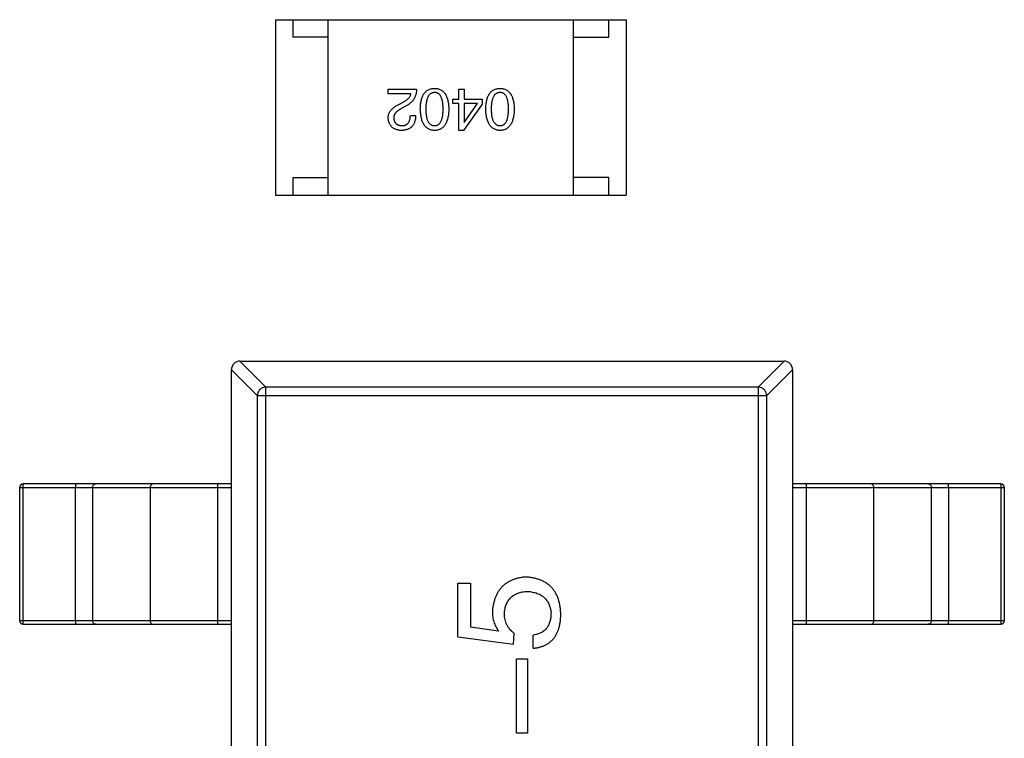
# Model space of a CAD drawing. Header units: millimetres. Extents: x 134 to 283, y 142 to 332.
# Tile 78 of 145: x 208.96 to 211.76, y 185.51 to 187.56. Entities that reach past the tile are written whole.
import ezdxf

# ---------------------------------------------------------------- set-up
doc = ezdxf.new("R2010")
doc.units = ezdxf.units.MM
doc.header["$LTSCALE"] = 0.1
doc.layers.get('0').update_dxf_attribs({"linetype": 'CONTINUOUS'})

msp = doc.modelspace()

# ---------------------------------------------------------------- linework, layer by layer
at = {"color": 7, "linetype": 'Continuous'}
for p, q in [((209.6871, 187.5595), (210.6871, 187.5595)), ((209.6871, 187.5595), (209.6871, 187.0595)), ((209.7371, 187.5095), (209.7371, 187.5595)), ((209.8371, 187.0595), (209.8371, 187.5595)), ((210.5371, 187.0595), (210.5371, 187.5595)), ((210.6371, 187.5095), (210.6371, 187.5595)), ((210.6871, 187.5595), (210.6871, 187.0595)), ((209.8371, 187.5095), (209.7371, 187.5095)), ((210.5371, 187.5095), (210.6371, 187.5095)), ((210.0086, 187.3619), (210.0893, 187.3619)), ((210.0086, 187.3481), (210.0086, 187.3619)), ((210.2102, 187.3619), (210.2246, 187.3619)), ((210.2102, 187.333), (210.2102, 187.3619)), ((210.2246, 187.3619), (210.2246, 187.333)), ((210.0729, 187.3481), (210.0086, 187.3481)), ((210.1925, 187.333), (210.2102, 187.333)), ((210.1925, 187.3205), (210.1925, 187.333)), ((210.2246, 187.333), (210.2764, 187.333)), ((210.2764, 187.333), (210.2764, 187.3186)), ((210.0407, 187.3186), (210.0532, 187.3258)), ((210.0617, 187.3153), (210.046, 187.3061)), ((210.2102, 187.3205), (210.1925, 187.3205)), ((210.2102, 187.2438), (210.2102, 187.3205)), ((210.2764, 187.3186), (210.2227, 187.2438)), ((210.2627, 187.3205), (210.2246, 187.3205)), ((210.2246, 187.3205), (210.2246, 187.2668)), ((210.2253, 187.2668), (210.2627, 187.3205)), ((210.0715, 187.2864), (210.0866, 187.2864)), ((210.2227, 187.2438), (210.2102, 187.2438)), ((210.2246, 187.2668), (210.2253, 187.2668)), ((209.7371, 187.1095), (209.8371, 187.1095)), ((209.7371, 187.0595), (209.7371, 187.1095)), ((210.6371, 187.1095), (210.5371, 187.1095)), ((210.6371, 187.0595), (210.6371, 187.1095)), ((209.6871, 187.0595), (210.6871, 187.0595)), ((209.6597, 186.5126), (209.5859, 186.5864)), ((209.5863, 186.5864), (211.1363, 186.5864)), ((211.1368, 186.5864), (211.063, 186.5126)), ((209.5613, 186.5618), (209.6351, 186.488)), ((209.5613, 183.6114), (209.5613, 186.5614)), ((211.0875, 186.488), (211.1613, 186.5618)), ((211.1613, 186.5614), (211.1613, 183.6114)), ((209.6351, 186.488), (211.0875, 186.488)), ((209.6351, 186.488), (209.6351, 183.6847)), ((211.063, 186.5126), (209.6597, 186.5126)), ((209.6597, 183.6602), (209.6597, 186.5126)), ((211.063, 186.5126), (211.063, 183.6602)), ((211.0875, 183.6847), (211.0875, 186.488)), ((209.5613, 186.2364), (208.9679, 186.2364)), ((209.5223, 185.8364), (209.5223, 186.2364)), ((211.7547, 186.2364), (211.1613, 186.2364)), ((211.2003, 186.2364), (211.2003, 185.8364)), ((208.9579, 186.2264), (209.5613, 186.2264)), ((208.9579, 185.8464), (208.9579, 186.2264)), ((208.9674, 185.8464), (208.9674, 186.2264)), ((209.1168, 185.8464), (209.1168, 186.2264)), ((209.1656, 186.2264), (209.1656, 185.8464)), ((209.3297, 186.2264), (209.3297, 185.8464)), ((211.1613, 186.2264), (211.7647, 186.2264)), ((211.3929, 185.8464), (211.3929, 186.2264)), ((211.557, 185.8464), (211.557, 186.2264)), ((211.6058, 186.2264), (211.6058, 185.8464)), ((211.7552, 186.2264), (211.7552, 185.8464)), ((211.7647, 186.2264), (211.7647, 185.8464)), ((210.2069, 185.9531), (210.243, 185.9531)), ((210.2069, 185.8007), (210.2069, 185.9531)), ((210.243, 185.9531), (210.243, 185.8285)), ((209.5613, 185.8464), (208.9579, 185.8464)), ((211.7647, 185.8464), (211.1613, 185.8464)), ((208.9679, 185.8364), (209.5613, 185.8364)), ((210.3233, 185.817), (210.243, 185.8285)), ((211.1613, 185.8364), (211.7547, 185.8364)), ((210.2069, 185.8007), (210.3659, 185.7793)), ((210.3659, 185.7793), (210.3676, 185.8105)), ((210.4216, 185.7679), (210.4216, 185.8056)), ((210.3741, 185.7378), (210.4053, 185.7378)), ((210.3741, 185.5263), (210.3741, 185.7378)), ((210.4053, 185.7378), (210.4053, 185.5263)), ((210.4053, 185.5263), (210.3741, 185.5263))]:
    msp.add_line(p, q, dxfattribs=at)
for centre, radius, start, end in [((209.5863, 186.5614), 0.025, 90, 180), ((211.1363, 186.5614), 0.025, 0, 90), ((208.9679, 186.2264), 0.01, 90, 180), ((211.7547, 186.2264), 0.01, 0, 89.9999), ((208.9679, 185.8464), 0.01, 180, 269.9999), ((211.7547, 185.8464), 0.01, 270, 0)]:
    msp.add_arc(centre, radius, start, end, dxfattribs=at)
for points, knots in [([(210.0893, 187.3619), (210.0892, 187.3605), (210.0891, 187.3579), (210.0887, 187.3541), (210.0881, 187.3505), (210.0873, 187.3469), (210.0863, 187.3435), (210.0851, 187.3402), (210.0837, 187.3371), (210.0821, 187.3341), (210.0803, 187.3313), (210.0782, 187.3286), (210.076, 187.326), (210.0735, 187.3236), (210.0709, 187.3213), (210.068, 187.3191), (210.065, 187.3171), (210.0628, 187.3159), (210.0617, 187.3153)], [0, 0, 0, 0, 0.069512, 0.136307, 0.201431, 0.265186, 0.327322, 0.388242, 0.448098, 0.507757, 0.566952, 0.626243, 0.686026, 0.745963, 0.807549, 0.869906, 0.934172, 1, 1, 1, 1]), ([(210.0999, 187.3048), (210.1, 187.3072), (210.1001, 187.3117), (210.1007, 187.3184), (210.1016, 187.3246), (210.1028, 187.3303), (210.1043, 187.3356), (210.1061, 187.3404), (210.1082, 187.3448), (210.1106, 187.3487), (210.1133, 187.3522), (210.1163, 187.3553), (210.1196, 187.3579), (210.1232, 187.36), (210.1271, 187.3616), (210.1313, 187.3629), (210.1358, 187.3636), (210.139, 187.3638), (210.1405, 187.3638)], [0, 0, 0, 0, 0.08769, 0.170218, 0.24749, 0.319818, 0.387758, 0.451391, 0.511445, 0.568185, 0.622681, 0.67526, 0.726746, 0.778428, 0.830764, 0.884397, 0.940866, 1, 1, 1, 1]), ([(210.1405, 187.3638), (210.1421, 187.3638), (210.1452, 187.3636), (210.1497, 187.3629), (210.1539, 187.3616), (210.1579, 187.36), (210.1615, 187.3579), (210.1648, 187.3553), (210.1678, 187.3522), (210.1705, 187.3487), (210.1729, 187.3448), (210.175, 187.3404), (210.1768, 187.3356), (210.1783, 187.3303), (210.1795, 187.3246), (210.1803, 187.3184), (210.181, 187.3117), (210.1811, 187.3072), (210.1812, 187.3048)], [0, 0, 0, 0, 0.059135, 0.115606, 0.169241, 0.221578, 0.273261, 0.324749, 0.377329, 0.431642, 0.488541, 0.548597, 0.612232, 0.680174, 0.752504, 0.829777, 0.912307, 1, 1, 1, 1]), ([(210.2864, 187.3048), (210.2865, 187.3072), (210.2867, 187.3117), (210.2873, 187.3184), (210.2881, 187.3246), (210.2894, 187.3303), (210.2908, 187.3356), (210.2926, 187.3404), (210.2947, 187.3448), (210.2971, 187.3487), (210.2998, 187.3522), (210.3028, 187.3553), (210.3061, 187.3579), (210.3097, 187.36), (210.3137, 187.3616), (210.3179, 187.3629), (210.3224, 187.3636), (210.3255, 187.3638), (210.3271, 187.3638)], [0, 0, 0, 0, 0.08769, 0.170218, 0.24749, 0.319818, 0.387758, 0.451391, 0.511445, 0.568185, 0.622681, 0.67526, 0.726746, 0.778428, 0.830764, 0.884397, 0.940866, 1, 1, 1, 1]), ([(210.3271, 187.3638), (210.3287, 187.3638), (210.3318, 187.3636), (210.3363, 187.3629), (210.3405, 187.3616), (210.3444, 187.36), (210.348, 187.3579), (210.3513, 187.3553), (210.3543, 187.3522), (210.357, 187.3487), (210.3594, 187.3448), (210.3615, 187.3404), (210.3633, 187.3356), (210.3648, 187.3303), (210.366, 187.3246), (210.3669, 187.3184), (210.3675, 187.3117), (210.3676, 187.3072), (210.3677, 187.3048)], [0, 0, 0, 0, 0.059135, 0.115606, 0.169241, 0.221578, 0.273261, 0.324749, 0.377329, 0.431642, 0.488541, 0.548597, 0.612232, 0.680174, 0.752504, 0.829777, 0.912307, 1, 1, 1, 1]), ([(210.0532, 187.3258), (210.0546, 187.3266), (210.0573, 187.3282), (210.061, 187.3308), (210.0642, 187.3334), (210.0669, 187.3362), (210.0692, 187.339), (210.0709, 187.3419), (210.0722, 187.3449), (210.0726, 187.347), (210.0729, 187.3481)], [0, 0, 0, 0, 0.158292, 0.304606, 0.440272, 0.565336, 0.681745, 0.791834, 0.896966, 1, 1, 1, 1]), ([(210.1405, 187.352), (210.1395, 187.352), (210.1376, 187.3518), (210.1347, 187.3512), (210.1321, 187.3502), (210.1296, 187.3489), (210.1273, 187.3472), (210.1253, 187.3451), (210.1234, 187.3426), (210.1218, 187.3399), (210.1203, 187.3367), (210.1191, 187.3332), (210.118, 187.3293), (210.1171, 187.3251), (210.1164, 187.3205), (210.116, 187.3156), (210.1157, 187.3103), (210.1156, 187.3067), (210.1156, 187.3048)], [0, 0, 0, 0, 0.050879, 0.099377, 0.146973, 0.193618, 0.240619, 0.289461, 0.34047, 0.395283, 0.453059, 0.515633, 0.582666, 0.655287, 0.732971, 0.815933, 0.905166, 1, 1, 1, 1]), ([(210.1648, 187.3048), (210.1648, 187.3067), (210.1648, 187.3104), (210.1645, 187.3158), (210.164, 187.3207), (210.1634, 187.3254), (210.1625, 187.3296), (210.1615, 187.3335), (210.1602, 187.337), (210.1588, 187.3402), (210.1572, 187.343), (210.1554, 187.3454), (210.1534, 187.3474), (210.1512, 187.3491), (210.1488, 187.3504), (210.1462, 187.3514), (210.1434, 187.3519), (210.1415, 187.352), (210.1405, 187.352)], [0, 0, 0, 0, 0.096457, 0.187288, 0.27178, 0.350132, 0.423455, 0.491343, 0.554037, 0.612253, 0.666313, 0.717038, 0.764921, 0.811214, 0.856775, 0.902988, 0.950234, 1, 1, 1, 1]), ([(210.3271, 187.352), (210.3261, 187.352), (210.3241, 187.3518), (210.3212, 187.3512), (210.3186, 187.3502), (210.3161, 187.3489), (210.3138, 187.3472), (210.3118, 187.3451), (210.3099, 187.3426), (210.3083, 187.3399), (210.3068, 187.3367), (210.3056, 187.3332), (210.3045, 187.3293), (210.3036, 187.3251), (210.303, 187.3205), (210.3025, 187.3156), (210.3022, 187.3103), (210.3022, 187.3067), (210.3021, 187.3048)], [0, 0, 0, 0, 0.050879, 0.099377, 0.146973, 0.193618, 0.240619, 0.289461, 0.34047, 0.395283, 0.453059, 0.515633, 0.582666, 0.655287, 0.732971, 0.815933, 0.905166, 1, 1, 1, 1]), ([(210.3513, 187.3048), (210.3513, 187.3067), (210.3513, 187.3104), (210.351, 187.3158), (210.3505, 187.3207), (210.3499, 187.3254), (210.349, 187.3296), (210.348, 187.3335), (210.3468, 187.337), (210.3453, 187.3402), (210.3437, 187.343), (210.3419, 187.3454), (210.3399, 187.3474), (210.3377, 187.3491), (210.3353, 187.3504), (210.3327, 187.3514), (210.33, 187.3519), (210.328, 187.352), (210.3271, 187.352)], [0, 0, 0, 0, 0.096457, 0.187288, 0.27178, 0.350132, 0.423455, 0.491343, 0.554037, 0.612253, 0.666313, 0.717038, 0.764921, 0.811214, 0.856775, 0.902988, 0.950234, 1, 1, 1, 1]), ([(210.0086, 187.2792), (210.0086, 187.2802), (210.0085, 187.2822), (210.0088, 187.2851), (210.0093, 187.288), (210.01, 187.2908), (210.0111, 187.2935), (210.0125, 187.2962), (210.0141, 187.2988), (210.016, 187.3012), (210.0181, 187.3037), (210.0205, 187.306), (210.0232, 187.3083), (210.0262, 187.3105), (210.0294, 187.3127), (210.0329, 187.3147), (210.0367, 187.3167), (210.0394, 187.318), (210.0407, 187.3186)], [0, 0, 0, 0, 0.055083, 0.109453, 0.162685, 0.21614, 0.26961, 0.324284, 0.380202, 0.437433, 0.497084, 0.559152, 0.624288, 0.692446, 0.763862, 0.838743, 0.917269, 1, 1, 1, 1]), ([(210.046, 187.3061), (210.045, 187.3056), (210.0432, 187.3047), (210.0406, 187.3032), (210.0383, 187.3016), (210.036, 187.3), (210.034, 187.2984), (210.0322, 187.2968), (210.0305, 187.2951), (210.0291, 187.2934), (210.0278, 187.2916), (210.0267, 187.2899), (210.0259, 187.288), (210.0251, 187.2862), (210.0247, 187.2843), (210.0243, 187.2824), (210.0242, 187.2805), (210.0243, 187.2792), (210.0243, 187.2786)], [0, 0, 0, 0, 0.084365, 0.165386, 0.24176, 0.314729, 0.38433, 0.449952, 0.513164, 0.5734, 0.630824, 0.68644, 0.740136, 0.792605, 0.844515, 0.896112, 0.947763, 1, 1, 1, 1]), ([(210.1405, 187.2438), (210.139, 187.2439), (210.1359, 187.2441), (210.1315, 187.245), (210.1273, 187.2463), (210.1235, 187.248), (210.1199, 187.2503), (210.1166, 187.253), (210.1136, 187.2561), (210.1109, 187.2597), (210.1085, 187.2638), (210.1064, 187.2683), (210.1046, 187.2733), (210.1031, 187.2787), (210.1018, 187.2846), (210.1009, 187.2909), (210.1002, 187.2977), (210.1, 187.3024), (210.0999, 187.3048)], [0, 0, 0, 0, 0.057415, 0.112361, 0.16496, 0.216437, 0.267441, 0.318839, 0.371478, 0.426325, 0.483626, 0.544235, 0.608673, 0.677374, 0.750405, 0.828394, 0.911525, 1, 1, 1, 1]), ([(210.1156, 187.3048), (210.1156, 187.3029), (210.1157, 187.2992), (210.116, 187.2939), (210.1164, 187.2889), (210.1171, 187.2842), (210.118, 187.28), (210.119, 187.2761), (210.1203, 187.2726), (210.1218, 187.2694), (210.1234, 187.2667), (210.1253, 187.2642), (210.1273, 187.2622), (210.1296, 187.2605), (210.1321, 187.2592), (210.1347, 187.2582), (210.1376, 187.2577), (210.1395, 187.2576), (210.1405, 187.2576)], [0, 0, 0, 0, 0.095719, 0.185854, 0.269738, 0.347952, 0.420315, 0.487894, 0.550245, 0.608186, 0.662454, 0.713283, 0.761375, 0.808209, 0.854301, 0.901312, 0.949396, 1, 1, 1, 1]), ([(210.1405, 187.2576), (210.1415, 187.2576), (210.1434, 187.2577), (210.1462, 187.2582), (210.1488, 187.2592), (210.1512, 187.2605), (210.1534, 187.2622), (210.1554, 187.2642), (210.1572, 187.2667), (210.1588, 187.2694), (210.1602, 187.2726), (210.1615, 187.2761), (210.1625, 187.28), (210.1634, 187.2842), (210.164, 187.2889), (210.1645, 187.2939), (210.1648, 187.2992), (210.1648, 187.3029), (210.1648, 187.3048)], [0, 0, 0, 0, 0.049764, 0.097007, 0.143217, 0.188577, 0.235116, 0.282997, 0.333719, 0.387776, 0.445989, 0.508679, 0.576563, 0.649481, 0.728235, 0.812722, 0.903548, 1, 1, 1, 1]), ([(210.1812, 187.3048), (210.1811, 187.3024), (210.181, 187.2976), (210.1803, 187.2908), (210.1795, 187.2844), (210.1782, 187.2785), (210.1768, 187.273), (210.175, 187.268), (210.1729, 187.2635), (210.1705, 187.2594), (210.1678, 187.2558), (210.1648, 187.2527), (210.1615, 187.25), (210.1579, 187.2478), (210.1539, 187.2461), (210.1497, 187.2448), (210.1452, 187.244), (210.1421, 187.2439), (210.1405, 187.2438)], [0, 0, 0, 0, 0.088823, 0.172287, 0.250296, 0.323438, 0.392244, 0.456221, 0.516635, 0.573871, 0.628, 0.680335, 0.731489, 0.782557, 0.834044, 0.886738, 0.942089, 1, 1, 1, 1]), ([(210.3271, 187.2438), (210.3255, 187.2439), (210.3224, 187.2441), (210.318, 187.245), (210.3139, 187.2463), (210.31, 187.248), (210.3064, 187.2503), (210.3031, 187.253), (210.3002, 187.2561), (210.2975, 187.2597), (210.295, 187.2638), (210.2929, 187.2683), (210.2911, 187.2733), (210.2896, 187.2787), (210.2884, 187.2846), (210.2874, 187.2909), (210.2867, 187.2977), (210.2865, 187.3024), (210.2864, 187.3048)], [0, 0, 0, 0, 0.057415, 0.112361, 0.16496, 0.216437, 0.267441, 0.318839, 0.371478, 0.426325, 0.483626, 0.544235, 0.608673, 0.677374, 0.750405, 0.828394, 0.911525, 1, 1, 1, 1]), ([(210.3021, 187.3048), (210.3022, 187.3029), (210.3022, 187.2992), (210.3025, 187.2939), (210.303, 187.2889), (210.3036, 187.2842), (210.3045, 187.28), (210.3056, 187.2761), (210.3068, 187.2726), (210.3083, 187.2694), (210.31, 187.2667), (210.3118, 187.2642), (210.3139, 187.2622), (210.3161, 187.2605), (210.3186, 187.2592), (210.3212, 187.2582), (210.3241, 187.2577), (210.3261, 187.2576), (210.3271, 187.2576)], [0, 0, 0, 0, 0.095719, 0.185854, 0.269738, 0.347952, 0.420315, 0.487894, 0.550245, 0.608186, 0.662454, 0.713283, 0.761375, 0.808209, 0.854301, 0.901312, 0.949396, 1, 1, 1, 1]), ([(210.3271, 187.2576), (210.328, 187.2576), (210.33, 187.2577), (210.3327, 187.2582), (210.3353, 187.2592), (210.3377, 187.2605), (210.3399, 187.2622), (210.3419, 187.2642), (210.3437, 187.2667), (210.3453, 187.2694), (210.3468, 187.2726), (210.348, 187.2761), (210.349, 187.28), (210.3499, 187.2842), (210.3505, 187.2889), (210.351, 187.2939), (210.3513, 187.2992), (210.3513, 187.3029), (210.3513, 187.3048)], [0, 0, 0, 0, 0.049764, 0.097007, 0.143217, 0.188577, 0.235116, 0.282997, 0.333719, 0.387776, 0.445989, 0.508679, 0.576563, 0.649481, 0.728235, 0.812722, 0.903548, 1, 1, 1, 1]), ([(210.3677, 187.3048), (210.3676, 187.3024), (210.3675, 187.2976), (210.3669, 187.2908), (210.366, 187.2844), (210.3648, 187.2785), (210.3633, 187.273), (210.3615, 187.268), (210.3594, 187.2635), (210.357, 187.2594), (210.3543, 187.2558), (210.3513, 187.2527), (210.348, 187.25), (210.3444, 187.2478), (210.3405, 187.2461), (210.3363, 187.2448), (210.3318, 187.244), (210.3287, 187.2439), (210.3271, 187.2438)], [0, 0, 0, 0, 0.088823, 0.172287, 0.250296, 0.323438, 0.392244, 0.456221, 0.516635, 0.573871, 0.628, 0.680335, 0.731489, 0.782557, 0.834044, 0.886738, 0.942089, 1, 1, 1, 1]), ([(210.046, 187.2438), (210.0445, 187.2439), (210.0417, 187.2441), (210.0377, 187.2447), (210.0339, 187.2456), (210.0304, 187.2467), (210.0271, 187.2481), (210.0241, 187.2497), (210.0214, 187.2515), (210.0189, 187.2536), (210.0167, 187.256), (210.0147, 187.2585), (210.013, 187.2614), (210.0116, 187.2645), (210.0104, 187.2678), (210.0096, 187.2714), (210.0089, 187.2752), (210.0087, 187.2779), (210.0086, 187.2792)], [0, 0, 0, 0, 0.074847, 0.14558, 0.212628, 0.276599, 0.337792, 0.396608, 0.453638, 0.509854, 0.565589, 0.621545, 0.678777, 0.737222, 0.798388, 0.862259, 0.929312, 1, 1, 1, 1]), ([(210.0243, 187.2786), (210.0244, 187.2778), (210.0245, 187.2762), (210.0249, 187.2738), (210.0255, 187.2717), (210.0263, 187.2697), (210.0272, 187.2678), (210.0282, 187.2661), (210.0295, 187.2645), (210.0309, 187.2631), (210.0324, 187.2619), (210.0342, 187.2608), (210.0361, 187.2599), (210.0381, 187.2591), (210.0404, 187.2585), (210.0427, 187.258), (210.0453, 187.2577), (210.047, 187.2576), (210.0479, 187.2576)], [0, 0, 0, 0, 0.069456, 0.136175, 0.198596, 0.258993, 0.316838, 0.37342, 0.428889, 0.48454, 0.540119, 0.597644, 0.65702, 0.718534, 0.783117, 0.851564, 0.923888, 1, 1, 1, 1]), ([(210.0866, 187.2864), (210.0866, 187.2848), (210.0865, 187.2815), (210.0859, 187.2768), (210.0851, 187.2724), (210.0839, 187.2683), (210.0825, 187.2646), (210.0807, 187.2611), (210.0786, 187.2579), (210.0762, 187.2551), (210.0735, 187.2525), (210.0704, 187.2504), (210.0671, 187.2485), (210.0635, 187.2469), (210.0595, 187.2456), (210.0553, 187.2447), (210.0507, 187.2441), (210.0476, 187.2439), (210.046, 187.2438)], [0, 0, 0, 0, 0.074935, 0.145873, 0.212498, 0.27598, 0.33603, 0.394042, 0.450372, 0.505546, 0.560812, 0.616481, 0.673265, 0.732328, 0.7938, 0.858943, 0.92718, 1, 1, 1, 1]), ([(210.0479, 187.2576), (210.0489, 187.2576), (210.0507, 187.2577), (210.0533, 187.258), (210.0557, 187.2586), (210.058, 187.2593), (210.0601, 187.2604), (210.062, 187.2616), (210.0638, 187.2631), (210.0653, 187.2648), (210.0668, 187.2667), (210.068, 187.2689), (210.069, 187.2713), (210.0699, 187.2739), (210.0706, 187.2767), (210.0711, 187.2797), (210.0714, 187.283), (210.0715, 187.2853), (210.0715, 187.2864)], [0, 0, 0, 0, 0.065945, 0.127767, 0.186553, 0.242898, 0.297728, 0.351599, 0.404854, 0.459191, 0.515338, 0.573322, 0.634405, 0.698538, 0.767039, 0.84022, 0.917406, 1, 1, 1, 1]), ([(209.6597, 186.5126), (209.6565, 186.5124), (209.6502, 186.511), (209.6422, 186.5055), (209.6367, 186.4975), (209.6352, 186.4912), (209.6351, 186.488)], [0, 0, 0, 0, 0.248875, 0.5, 0.751125, 1, 1, 1, 1]), ([(211.0875, 186.488), (211.0874, 186.4912), (211.0859, 186.4975), (211.0804, 186.5055), (211.0724, 186.511), (211.0661, 186.5124), (211.063, 186.5126)], [0, 0, 0, 0, 0.248875, 0.5, 0.751125, 1, 1, 1, 1]), ([(208.9674, 186.2264), (208.9674, 186.227), (208.9674, 186.2283), (208.9674, 186.2302), (208.9675, 186.2319), (208.9675, 186.2334), (208.9676, 186.2346), (208.9677, 186.2354), (208.9677, 186.2359), (208.9678, 186.2362), (208.9678, 186.2363), (208.9679, 186.2364), (208.9679, 186.2364)], [0, 0, 0, 0, 0.193983, 0.380898, 0.552981, 0.703877, 0.827918, 0.920311, 0.953571, 0.977793, 0.992993, 1, 1, 1, 1]), ([(209.1174, 186.2364), (209.1173, 186.2364), (209.1173, 186.2363), (209.1173, 186.2362), (209.1172, 186.2359), (209.1171, 186.2354), (209.1171, 186.2346), (209.117, 186.2334), (209.1169, 186.2319), (209.1169, 186.2302), (209.1168, 186.2283), (209.1168, 186.227), (209.1168, 186.2264)], [0, 0, 0, 0, 0.007007, 0.022207, 0.046429, 0.079689, 0.172082, 0.296123, 0.447019, 0.619102, 0.806017, 1, 1, 1, 1]), ([(209.1656, 186.2264), (209.1656, 186.2277), (209.1661, 186.2303), (209.1682, 186.2336), (209.1713, 186.2359), (209.1738, 186.2364), (209.175, 186.2364)], [0, 0, 0, 0, 0.257168, 0.51015, 0.757191, 1, 1, 1, 1]), ([(209.3391, 186.2364), (209.3379, 186.2364), (209.3354, 186.2359), (209.3322, 186.2336), (209.3302, 186.2303), (209.3297, 186.2277), (209.3297, 186.2264)], [0, 0, 0, 0, 0.242809, 0.48985, 0.742832, 1, 1, 1, 1]), ([(211.3929, 186.2264), (211.3929, 186.2277), (211.3924, 186.2303), (211.3904, 186.2336), (211.3873, 186.2359), (211.3847, 186.2364), (211.3835, 186.2364)], [0, 0, 0, 0, 0.257168, 0.51015, 0.757191, 1, 1, 1, 1]), ([(211.5476, 186.2364), (211.5488, 186.2364), (211.5513, 186.2359), (211.5544, 186.2336), (211.5565, 186.2303), (211.557, 186.2277), (211.557, 186.2264)], [0, 0, 0, 0, 0.242809, 0.48985, 0.742832, 1, 1, 1, 1]), ([(211.6058, 186.2264), (211.6058, 186.227), (211.6058, 186.2283), (211.6057, 186.2302), (211.6057, 186.2319), (211.6056, 186.2334), (211.6056, 186.2346), (211.6055, 186.2354), (211.6054, 186.2359), (211.6054, 186.2362), (211.6053, 186.2363), (211.6053, 186.2364), (211.6053, 186.2364)], [0, 0, 0, 0, 0.193983, 0.380898, 0.552981, 0.703877, 0.827918, 0.920311, 0.953571, 0.977793, 0.992993, 1, 1, 1, 1]), ([(211.7547, 186.2364), (211.7547, 186.2364), (211.7548, 186.2363), (211.7548, 186.2362), (211.7549, 186.2359), (211.755, 186.2354), (211.755, 186.2346), (211.7551, 186.2334), (211.7552, 186.2319), (211.7552, 186.2302), (211.7552, 186.2283), (211.7552, 186.227), (211.7552, 186.2264)], [0, 0, 0, 0, 0.007007, 0.022207, 0.046429, 0.079689, 0.172082, 0.296123, 0.447019, 0.619102, 0.806017, 1, 1, 1, 1]), ([(210.4003, 185.9711), (210.3968, 185.9708), (210.3899, 185.9702), (210.3799, 185.9683), (210.3706, 185.9658), (210.3618, 185.9627), (210.3537, 185.9588), (210.3462, 185.9544), (210.3393, 185.9492), (210.333, 185.9434), (210.3274, 185.9368), (210.3222, 185.9297), (210.3179, 185.9218), (210.3141, 185.9133), (210.3109, 185.9041), (210.3084, 185.8943), (210.3064, 185.8838), (210.3056, 185.8765), (210.3053, 185.8728)], [0, 0, 0, 0, 0.070056, 0.136784, 0.200181, 0.261459, 0.320361, 0.377607, 0.434201, 0.490556, 0.547297, 0.604711, 0.66384, 0.725285, 0.788826, 0.855809, 0.925831, 1, 1, 1, 1]), ([(210.5003, 185.8629), (210.5002, 185.8671), (210.4999, 185.8751), (210.4985, 185.8867), (210.4965, 185.8976), (210.4937, 185.9077), (210.4901, 185.9171), (210.4857, 185.9258), (210.4805, 185.9337), (210.4747, 185.941), (210.468, 185.9474), (210.4605, 185.953), (210.4524, 185.958), (210.4434, 185.9621), (210.4337, 185.9655), (210.4233, 185.9683), (210.412, 185.9701), (210.4043, 185.9708), (210.4003, 185.9711)], [0, 0, 0, 0, 0.074337, 0.144658, 0.211298, 0.274399, 0.334717, 0.392948, 0.449757, 0.505394, 0.56075, 0.616858, 0.674126, 0.733366, 0.795021, 0.859694, 0.927941, 1, 1, 1, 1]), ([(210.3397, 185.8662), (210.3399, 185.8687), (210.3402, 185.8735), (210.3413, 185.8804), (210.3428, 185.8869), (210.3449, 185.8929), (210.3474, 185.8985), (210.3503, 185.9037), (210.3537, 185.9084), (210.3576, 185.9126), (210.362, 185.9164), (210.3668, 185.9198), (210.3721, 185.9226), (210.3779, 185.925), (210.384, 185.9271), (210.3907, 185.9285), (210.3978, 185.9297), (210.4027, 185.93), (210.4053, 185.9302)], [0, 0, 0, 0, 0.071832, 0.140066, 0.204455, 0.266341, 0.32589, 0.383089, 0.439379, 0.495454, 0.551183, 0.608094, 0.666555, 0.726952, 0.789772, 0.856464, 0.926451, 1, 1, 1, 1]), ([(210.4053, 185.9302), (210.4078, 185.9299), (210.4127, 185.9295), (210.4199, 185.9283), (210.4265, 185.9266), (210.4328, 185.9246), (210.4386, 185.9223), (210.4439, 185.9195), (210.4488, 185.9162), (210.4533, 185.9127), (210.4572, 185.9086), (210.4608, 185.9042), (210.4639, 185.8994), (210.4665, 185.8942), (210.4687, 185.8886), (210.4705, 185.8826), (210.4717, 185.8762), (210.4722, 185.8718), (210.4725, 185.8695)], [0, 0, 0, 0, 0.076076, 0.147929, 0.216494, 0.28139, 0.343555, 0.403665, 0.461756, 0.518574, 0.57465, 0.630617, 0.687539, 0.745203, 0.805007, 0.867454, 0.932274, 1, 1, 1, 1]), ([(210.3053, 185.8728), (210.3053, 185.8702), (210.3054, 185.8651), (210.3063, 185.8576), (210.3077, 185.8503), (210.3096, 185.8432), (210.3122, 185.8364), (210.3153, 185.8297), (210.319, 185.8232), (210.3218, 185.8191), (210.3233, 185.817)], [0, 0, 0, 0, 0.129488, 0.255609, 0.38009, 0.502685, 0.625504, 0.749031, 0.873124, 1, 1, 1, 1]), ([(210.4725, 185.8695), (210.4724, 185.8672), (210.4724, 185.8627), (210.4717, 185.8561), (210.4708, 185.8499), (210.4694, 185.8441), (210.4676, 185.8387), (210.4654, 185.8336), (210.4629, 185.829), (210.4599, 185.8248), (210.4564, 185.821), (210.4526, 185.8176), (210.4485, 185.8145), (210.4439, 185.8119), (210.4389, 185.8097), (210.4335, 185.8079), (210.4277, 185.8065), (210.4237, 185.8059), (210.4216, 185.8056)], [0, 0, 0, 0, 0.076648, 0.148913, 0.217705, 0.28283, 0.345406, 0.405074, 0.462929, 0.519315, 0.57498, 0.630645, 0.68742, 0.745021, 0.804689, 0.866635, 0.93176, 1, 1, 1, 1]), ([(208.9679, 185.8364), (208.9679, 185.8364), (208.9678, 185.8365), (208.9678, 185.8366), (208.9677, 185.8368), (208.9677, 185.8373), (208.9676, 185.8382), (208.9675, 185.8394), (208.9675, 185.8409), (208.9674, 185.8426), (208.9674, 185.8445), (208.9674, 185.8457), (208.9674, 185.8464)], [0, 0, 0, 0, 0.007007, 0.022207, 0.046429, 0.079688, 0.172082, 0.296123, 0.447019, 0.619102, 0.806017, 1, 1, 1, 1]), ([(209.1168, 185.8464), (209.1168, 185.8457), (209.1168, 185.8445), (209.1169, 185.8426), (209.1169, 185.8409), (209.117, 185.8394), (209.1171, 185.8382), (209.1171, 185.8373), (209.1172, 185.8368), (209.1173, 185.8366), (209.1173, 185.8365), (209.1173, 185.8364), (209.1174, 185.8364)], [0, 0, 0, 0, 0.193983, 0.380898, 0.552981, 0.703877, 0.827918, 0.920312, 0.953571, 0.977793, 0.992993, 1, 1, 1, 1]), ([(209.175, 185.8364), (209.1738, 185.8364), (209.1713, 185.8369), (209.1682, 185.8392), (209.1661, 185.8425), (209.1656, 185.8451), (209.1656, 185.8464)], [0, 0, 0, 0, 0.242809, 0.48985, 0.742832, 1, 1, 1, 1]), ([(209.3297, 185.8464), (209.3297, 185.8451), (209.3302, 185.8425), (209.3322, 185.8392), (209.3354, 185.8369), (209.3379, 185.8364), (209.3391, 185.8364)], [0, 0, 0, 0, 0.257168, 0.51015, 0.757191, 1, 1, 1, 1]), ([(210.3676, 185.8105), (210.3653, 185.8123), (210.361, 185.8158), (210.3553, 185.8218), (210.3504, 185.8282), (210.3465, 185.835), (210.3435, 185.8422), (210.3413, 185.8499), (210.3399, 185.8579), (210.3398, 185.8634), (210.3397, 185.8662)], [0, 0, 0, 0, 0.132471, 0.259199, 0.382453, 0.502638, 0.622849, 0.744865, 0.870389, 1, 1, 1, 1]), ([(210.4216, 185.7679), (210.4248, 185.7683), (210.4309, 185.769), (210.4396, 185.771), (210.4478, 185.7735), (210.4554, 185.7768), (210.4625, 185.7805), (210.4689, 185.785), (210.4748, 185.79), (210.4799, 185.7957), (210.4847, 185.8019), (210.4886, 185.8089), (210.4921, 185.8164), (210.495, 185.8245), (210.4972, 185.8333), (210.4989, 185.8426), (210.5, 185.8526), (210.5002, 185.8594), (210.5003, 185.8629)], [0, 0, 0, 0, 0.068545, 0.133544, 0.19542, 0.255245, 0.312812, 0.36916, 0.424791, 0.480307, 0.536971, 0.594633, 0.654367, 0.716937, 0.782022, 0.850991, 0.92325, 1, 1, 1, 1]), ([(211.3835, 185.8364), (211.3847, 185.8364), (211.3873, 185.8369), (211.3904, 185.8392), (211.3924, 185.8425), (211.3929, 185.8451), (211.3929, 185.8464)], [0, 0, 0, 0, 0.242809, 0.48985, 0.742832, 1, 1, 1, 1]), ([(211.557, 185.8464), (211.557, 185.8451), (211.5565, 185.8425), (211.5544, 185.8392), (211.5513, 185.8369), (211.5488, 185.8364), (211.5476, 185.8364)], [0, 0, 0, 0, 0.257168, 0.51015, 0.757191, 1, 1, 1, 1]), ([(211.6053, 185.8364), (211.6053, 185.8364), (211.6053, 185.8365), (211.6054, 185.8366), (211.6054, 185.8368), (211.6055, 185.8373), (211.6056, 185.8382), (211.6056, 185.8394), (211.6057, 185.8409), (211.6057, 185.8426), (211.6058, 185.8445), (211.6058, 185.8457), (211.6058, 185.8464)], [0, 0, 0, 0, 0.007007, 0.022207, 0.046429, 0.079688, 0.172082, 0.296123, 0.447019, 0.619102, 0.806017, 1, 1, 1, 1]), ([(211.7552, 185.8464), (211.7552, 185.8457), (211.7552, 185.8445), (211.7552, 185.8426), (211.7552, 185.8409), (211.7551, 185.8394), (211.755, 185.8382), (211.755, 185.8373), (211.7549, 185.8368), (211.7548, 185.8366), (211.7548, 185.8365), (211.7547, 185.8364), (211.7547, 185.8364)], [0, 0, 0, 0, 0.193983, 0.380898, 0.552981, 0.703877, 0.827918, 0.920311, 0.953571, 0.977793, 0.992993, 1, 1, 1, 1])]:
    msp.add_open_spline(points, degree=3, knots=knots, dxfattribs=at)

doc.saveas('drawing.dxf')
